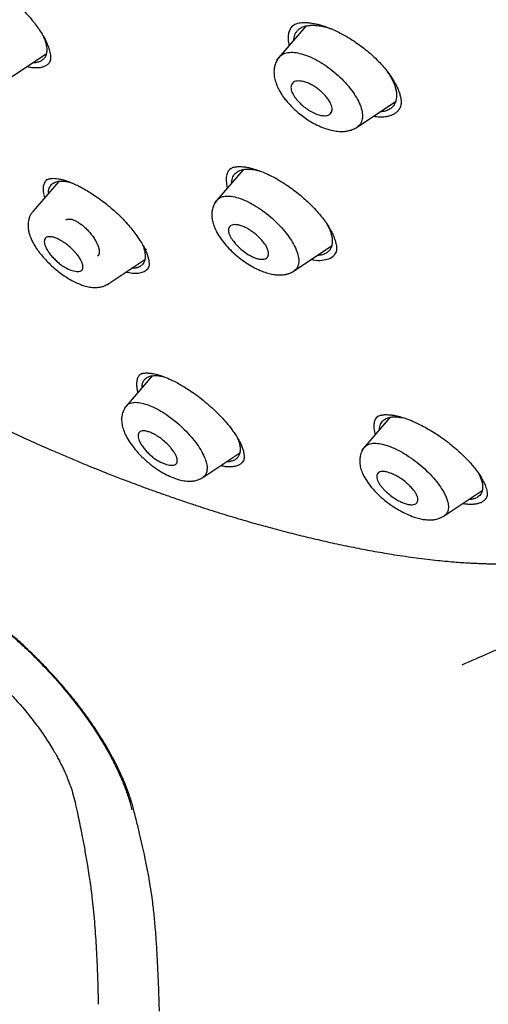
# Model space of a CAD drawing. Header units: millimetres. Extents: x 8 to 1937, y 12 to 2736.
# Tile 22 of 135: x 1455 to 1472, y 627 to 664. Entities that reach past the tile are written whole.
import ezdxf

# ---------------------------------------------------------------- set-up
doc = ezdxf.new("R2010")
doc.units = ezdxf.units.MM

msp = doc.modelspace()

# ---------------------------------------------------------------- linework, layer by layer
at = {"color": 7, "linetype": 'Continuous', "lineweight": 30}
for p, q in [((1465.466, 664.072), (1464.369, 662.799)), ((1455.66, 663.673), (1455.709, 663.555)), ((1454.407, 662.13), (1455.763, 663.04)), ((1467.383, 660.289), (1468.817, 661.252)), ((1463.115, 658.699), (1462.043, 657.456)), ((1462.654, 658.742), (1462.623, 658.714)), ((1456.228, 658.258), (1455.263, 657.139)), ((1455.769, 658.306), (1455.766, 658.303)), ((1455.665, 657.763), (1455.699, 657.645)), ((1465.023, 654.911), (1466.426, 655.854)), ((1458.064, 654.415), (1459.444, 655.342)), ((1459.723, 650.988), (1458.673, 649.769)), ((1468.617, 649.438), (1467.544, 648.193)), ((1468.116, 649.451), (1468.116, 649.45)), ((1462.894, 648.685), (1462.924, 648.618)), ((1461.615, 647.189), (1462.992, 648.114)), ((1471.902, 647.363), (1471.98, 647.207)), ((1470.631, 645.748), (1472.056, 646.706))]:
    msp.add_line(p, q, dxfattribs=at)
for points, knots in [([(1483.031, 647.847), (1483.135, 648.534), (1483.342, 649.9), (1483.351, 652.18), (1483.21, 654.554), (1482.931, 657.013), (1482.512, 659.791), (1481.927, 662.903), (1481.168, 666.348), (1480.226, 670.256), (1479.104, 674.621), (1477.883, 679.421), (1476.596, 684.273), (1475.157, 689.238), (1473.763, 693.496), (1472.484, 696.998), (1471.409, 699.695), (1470.184, 702.468), (1468.769, 705.326), (1467.214, 708.098), (1465.528, 710.75), (1463.747, 713.24), (1461.784, 715.663), (1459.709, 717.97), (1457.579, 720.154), (1455.066, 722.56), (1452.168, 725.139), (1448.896, 727.837), (1445.633, 730.361), (1442.387, 732.727), (1439.168, 734.925), (1435.986, 736.955), (1432.851, 738.834), (1429.753, 740.623), (1426.666, 742.4), (1423.588, 744.105), (1420.536, 745.681), (1417.534, 747.078), (1414.606, 748.276), (1411.764, 749.276), (1409.024, 750.044), (1406.71, 750.476), (1404.81, 750.619), (1403.288, 750.545), (1401.914, 750.227), (1400.752, 749.609), (1399.853, 748.665), (1399.171, 747.379), (1398.72, 745.821), (1398.605, 744.568), (1398.55, 743.972)], [0, 0, 0, 0, 0.019898, 0.0396, 0.059164, 0.078621, 0.098012, 0.12334, 0.14858, 0.173729, 0.207869, 0.241962, 0.27621, 0.310623, 0.345208, 0.362607, 0.380133, 0.397809, 0.41567, 0.433753, 0.448994, 0.464409, 0.479834, 0.495068, 0.510119, 0.525027, 0.547187, 0.569186, 0.591085, 0.612946, 0.634793, 0.656563, 0.678191, 0.699624, 0.721056, 0.742684, 0.764455, 0.786298, 0.808164, 0.830061, 0.852059, 0.874219, 0.889128, 0.904179, 0.91941, 0.93484, 0.950247, 0.965498, 0.983576, 1, 1, 1, 1]), ([(1480.822, 647.808), (1480.907, 648.357), (1481.077, 649.453), (1481.126, 651.26), (1481.064, 653.148), (1480.896, 655.111), (1480.646, 657.13), (1480.266, 659.588), (1479.714, 662.512), (1478.962, 665.914), (1478.085, 669.526), (1477.101, 673.335), (1476.067, 677.314), (1475.005, 681.314), (1473.864, 685.367), (1472.598, 689.496), (1471.401, 693.015), (1470.335, 695.886), (1469.465, 698.073), (1468.507, 700.298), (1467.445, 702.562), (1466.258, 704.864), (1465.038, 707.002), (1463.81, 708.955), (1462.612, 710.71), (1461.316, 712.444), (1459.78, 714.327), (1457.994, 716.325), (1455.974, 718.411), (1453.773, 720.537), (1451.4, 722.685), (1448.865, 724.841), (1446.321, 726.887), (1443.777, 728.832), (1441.028, 730.835), (1438.085, 732.855), (1434.96, 734.857), (1431.864, 736.72), (1428.791, 738.497), (1425.727, 740.258), (1422.685, 741.937), (1419.683, 743.478), (1416.935, 744.746), (1414.444, 745.769), (1412.2, 746.587), (1410.022, 747.266), (1407.922, 747.784), (1406.033, 748.098), (1404.365, 748.207), (1402.918, 748.122), (1401.732, 747.838), (1400.801, 747.381), (1400.097, 746.799), (1399.527, 746.066), (1399.035, 745.105), (1398.658, 743.89), (1398.421, 742.41), (1398.33, 740.811), (1398.357, 739.123), (1398.482, 737.367), (1398.749, 734.957), (1399.233, 731.849), (1399.997, 728.009), (1400.894, 724.098), (1401.874, 720.145), (1402.887, 716.178), (1403.865, 712.418), (1404.853, 708.832), (1405.865, 705.414), (1406.986, 701.937), (1408.083, 698.831), (1409.12, 696.12), (1410.057, 693.822), (1411.081, 691.487), (1412.194, 689.115), (1413.038, 687.502), (1413.46, 686.695)], [0, 0, 0, 0, 0.011709, 0.0234, 0.035079, 0.046745, 0.058401, 0.070053, 0.08835, 0.106637, 0.124908, 0.145647, 0.166375, 0.187119, 0.207887, 0.228673, 0.249479, 0.259892, 0.270315, 0.28075, 0.291198, 0.301658, 0.31213, 0.319994, 0.327864, 0.335737, 0.343609, 0.354092, 0.364563, 0.37502, 0.38755, 0.400066, 0.41258, 0.425091, 0.437599, 0.45323, 0.468841, 0.484431, 0.499999, 0.515569, 0.531166, 0.546782, 0.562408, 0.574915, 0.587424, 0.599934, 0.612454, 0.624987, 0.635443, 0.645912, 0.656393, 0.664263, 0.672136, 0.680006, 0.687871, 0.698343, 0.708803, 0.71925, 0.729685, 0.740108, 0.750521, 0.771326, 0.792113, 0.81288, 0.833624, 0.854353, 0.875091, 0.892532, 0.909986, 0.927451, 0.944927, 0.955919, 0.966921, 0.977933, 0.988958, 1, 1, 1, 1]), ([(1428.859, 737.939), (1429.027, 737.842), (1429.349, 737.657), (1429.812, 737.389), (1430.233, 737.145), (1430.614, 736.924), (1430.951, 736.727), (1431.245, 736.555), (1431.501, 736.405), (1431.733, 736.268), (1432.15, 736.023), (1432.77, 735.655), (1433.813, 735.029), (1435.086, 734.251), (1436.531, 733.339), (1437.927, 732.429), (1439.274, 731.525), (1440.626, 730.592), (1441.913, 729.677), (1443.134, 728.787), (1444.288, 727.926), (1445.443, 727.044), (1446.602, 726.139), (1447.779, 725.199), (1448.714, 724.433), (1449.392, 723.868), (1449.792, 723.531), (1450.18, 723.202), (1450.574, 722.865), (1450.987, 722.507), (1451.417, 722.131), (1451.987, 721.627), (1452.685, 721), (1453.497, 720.255), (1454.317, 719.483), (1455.15, 718.683), (1456, 717.843), (1456.841, 716.987), (1457.672, 716.115), (1458.49, 715.227), (1459.294, 714.322), (1460.075, 713.409), (1460.828, 712.487), (1461.551, 711.563), (1462.25, 710.629), (1462.802, 709.858), (1463.223, 709.25), (1463.526, 708.803), (1463.829, 708.345), (1464.101, 707.926), (1464.331, 707.565), (1464.512, 707.275), (1464.671, 707.018), (1464.825, 706.766), (1464.991, 706.491), (1465.18, 706.173), (1465.388, 705.82), (1465.603, 705.447), (1465.815, 705.073), (1466.017, 704.709), (1466.263, 704.261), (1466.548, 703.729), (1466.87, 703.112), (1467.262, 702.34), (1467.716, 701.412), (1468.22, 700.332), (1468.755, 699.139), (1469.309, 697.837), (1469.877, 696.429), (1470.411, 695.036), (1470.991, 693.447), (1471.609, 691.668), (1472.256, 689.704), (1472.864, 687.76), (1473.439, 685.835), (1473.985, 683.927), (1474.506, 682.032), (1474.996, 680.2), (1475.458, 678.429), (1475.9, 676.714), (1476.339, 675.003), (1476.779, 673.293), (1477.217, 671.581), (1477.651, 669.861), (1478.041, 668.27), (1478.419, 666.68), (1478.773, 665.132), (1479.124, 663.505), (1479.439, 661.934), (1479.724, 660.392), (1479.974, 658.872), (1480.157, 657.584), (1480.288, 656.517), (1480.38, 655.663), (1480.454, 654.822), (1480.51, 653.994), (1480.547, 653.176), (1480.56, 652.549), (1480.56, 652.101), (1480.558, 651.829), (1480.552, 651.556), (1480.543, 651.284), (1480.531, 651.012), (1480.515, 650.745), (1480.497, 650.492), (1480.479, 650.29), (1480.464, 650.138), (1480.453, 650.029), (1480.441, 649.92), (1480.426, 649.798), (1480.407, 649.65), (1480.383, 649.476), (1480.353, 649.278), (1480.316, 649.059), (1480.27, 648.816), (1480.214, 648.549), (1480.169, 648.367), (1480.146, 648.271)], [0, 0, 0, 0, 0.005154, 0.009884, 0.014188, 0.018068, 0.021524, 0.024504, 0.027077, 0.029334, 0.031588, 0.039811, 0.048252, 0.063358, 0.078464, 0.091951, 0.105439, 0.118927, 0.132415, 0.14386, 0.155305, 0.166749, 0.178191, 0.189738, 0.201737, 0.205994, 0.20995, 0.213671, 0.217566, 0.221703, 0.226037, 0.230466, 0.2388, 0.247039, 0.255014, 0.263756, 0.272498, 0.281237, 0.289975, 0.298713, 0.307464, 0.316237, 0.32481, 0.333365, 0.341914, 0.350496, 0.354416, 0.358464, 0.362644, 0.366854, 0.369823, 0.372441, 0.374709, 0.376792, 0.379291, 0.38217, 0.385428, 0.388911, 0.392313, 0.395628, 0.398857, 0.404568, 0.410206, 0.415845, 0.425918, 0.435995, 0.446078, 0.459579, 0.47308, 0.48658, 0.50007, 0.519674, 0.539285, 0.558898, 0.57851, 0.598123, 0.617736, 0.637348, 0.655326, 0.673305, 0.691284, 0.709263, 0.72724, 0.745383, 0.763841, 0.777968, 0.796396, 0.813876, 0.831037, 0.848197, 0.865355, 0.882512, 0.892578, 0.902642, 0.912706, 0.922768, 0.932828, 0.943038, 0.946501, 0.950013, 0.953564, 0.957143, 0.960751, 0.964386, 0.967903, 0.971034, 0.972689, 0.974209, 0.975607, 0.977268, 0.979374, 0.981924, 0.984738, 0.98795, 0.991563, 0.995578, 1, 1, 1, 1]), ([(1492.549, 656.659), (1492.569, 656.765), (1492.605, 656.961), (1492.649, 657.237), (1492.683, 657.47), (1492.708, 657.658), (1492.725, 657.801), (1492.737, 657.912), (1492.748, 658.009), (1492.758, 658.107), (1492.773, 658.259), (1492.792, 658.472), (1492.812, 658.745), (1492.829, 659.025), (1492.842, 659.3), (1492.852, 659.57), (1492.859, 659.843), (1492.863, 660.135), (1492.864, 660.443), (1492.861, 660.751), (1492.856, 661.043), (1492.849, 661.324), (1492.838, 661.615), (1492.824, 661.935), (1492.805, 662.28), (1492.783, 662.638), (1492.758, 662.981), (1492.732, 663.305), (1492.706, 663.604), (1492.68, 663.883), (1492.657, 664.116), (1492.637, 664.307), (1492.619, 664.477), (1492.599, 664.662), (1492.569, 664.923), (1492.53, 665.255), (1492.48, 665.649), (1492.427, 666.047), (1492.372, 666.443), (1492.315, 666.834), (1492.265, 667.17), (1492.222, 667.444), (1492.19, 667.65), (1492.161, 667.829), (1492.136, 667.981), (1492.115, 668.11), (1492.094, 668.233), (1492.071, 668.37), (1492.043, 668.536), (1492.009, 668.733), (1491.969, 668.962), (1491.923, 669.219), (1491.858, 669.576), (1491.777, 670.014), (1491.674, 670.548), (1491.568, 671.081), (1491.456, 671.631), (1491.36, 672.09), (1491.278, 672.474), (1491.211, 672.779), (1491.142, 673.095), (1491.069, 673.423), (1490.995, 673.753), (1490.928, 674.047), (1490.872, 674.291), (1490.828, 674.48), (1490.791, 674.639), (1490.761, 674.767), (1490.737, 674.868), (1490.712, 674.973), (1490.68, 675.109), (1490.636, 675.296), (1490.58, 675.528), (1490.513, 675.807), (1490.434, 676.131), (1490.344, 676.501), (1490.228, 676.969), (1490.091, 677.515), (1489.938, 678.115), (1489.789, 678.695), (1489.625, 679.329), (1489.446, 680.01), (1489.256, 680.729), (1489.076, 681.404), (1488.906, 682.035), (1488.735, 682.67), (1488.561, 683.312), (1488.382, 683.973), (1488.209, 684.61), (1488.04, 685.228), (1487.876, 685.826), (1487.717, 686.405), (1487.566, 686.956), (1487.416, 687.499), (1487.262, 688.054), (1487.096, 688.651), (1486.917, 689.289), (1486.725, 689.97), (1486.519, 690.693), (1486.305, 691.437), (1486.082, 692.199), (1485.855, 692.97), (1485.619, 693.756), (1485.38, 694.543), (1485.14, 695.32), (1484.837, 696.283), (1484.469, 697.426), (1484.03, 698.746), (1483.586, 700.035), (1483.138, 701.297), (1482.685, 702.528), (1482.282, 703.59), (1481.931, 704.488), (1481.635, 705.226), (1481.337, 705.954), (1481.037, 706.671), (1480.729, 707.388), (1480.412, 708.108), (1480.077, 708.85), (1479.721, 709.617), (1479.335, 710.424), (1478.917, 711.272), (1478.495, 712.099), (1478.073, 712.899), (1477.656, 713.667), (1477.21, 714.462), (1476.779, 715.205), (1476.379, 715.873), (1476.031, 716.441), (1475.706, 716.96), (1475.414, 717.417), (1475.156, 717.813), (1474.932, 718.15), (1474.735, 718.444), (1474.564, 718.696), (1474.441, 718.876), (1474.349, 719.008), (1474.271, 719.12), (1474.167, 719.269), (1474.035, 719.458), (1473.872, 719.687), (1473.664, 719.978), (1473.402, 720.337), (1473.082, 720.771), (1472.711, 721.261), (1472.289, 721.806), (1471.987, 722.186), (1471.828, 722.385)], [0, 0, 0, 0, 0.00597, 0.011084, 0.015343, 0.01875, 0.021307, 0.023078, 0.024782, 0.026553, 0.028392, 0.033033, 0.038035, 0.04307, 0.047964, 0.052641, 0.057331, 0.062414, 0.067954, 0.07343, 0.07844, 0.083025, 0.087929, 0.093421, 0.09947, 0.10559, 0.111605, 0.11681, 0.121931, 0.126648, 0.130759, 0.133564, 0.13618, 0.139244, 0.142813, 0.149143, 0.155752, 0.162297, 0.16878, 0.175199, 0.181464, 0.185232, 0.188564, 0.19146, 0.19392, 0.195945, 0.197705, 0.199895, 0.202582, 0.20577, 0.209458, 0.213647, 0.218142, 0.22665, 0.234701, 0.243688, 0.25209, 0.260855, 0.265496, 0.270309, 0.275295, 0.280453, 0.285782, 0.290851, 0.294289, 0.297249, 0.299731, 0.301734, 0.303259, 0.304472, 0.306685, 0.309607, 0.313238, 0.317577, 0.322624, 0.328378, 0.334838, 0.344416, 0.353722, 0.362702, 0.371356, 0.383157, 0.394295, 0.404774, 0.414595, 0.423761, 0.434549, 0.444862, 0.454859, 0.464539, 0.473897, 0.482928, 0.491638, 0.499653, 0.50827, 0.517524, 0.527417, 0.537948, 0.54912, 0.560932, 0.572324, 0.584256, 0.596413, 0.608388, 0.620181, 0.63179, 0.65206, 0.671739, 0.690827, 0.709326, 0.727269, 0.744695, 0.755512, 0.76613, 0.776551, 0.786765, 0.79678, 0.80707, 0.817268, 0.827946, 0.83911, 0.850767, 0.862926, 0.872965, 0.883336, 0.894028, 0.90499, 0.913192, 0.920765, 0.927677, 0.933902, 0.938955, 0.943435, 0.947345, 0.950688, 0.953462, 0.954502, 0.95596, 0.957945, 0.960461, 0.96351, 0.967098, 0.972117, 0.977919, 0.984514, 0.99188, 1, 1, 1, 1]), ([(1454.407, 665.121), (1454.497, 665.043), (1454.671, 664.893), (1454.904, 664.661), (1455.106, 664.442), (1455.276, 664.238), (1455.418, 664.051), (1455.55, 663.86), (1455.663, 663.675), (1455.752, 663.504), (1455.809, 663.375), (1455.847, 663.274), (1455.876, 663.183), (1455.9, 663.087), (1455.916, 662.988), (1455.922, 662.897), (1455.917, 662.816), (1455.9, 662.74), (1455.874, 662.702), (1455.859, 662.681)], [0, 0, 0, 0, 0.082306, 0.158854, 0.229752, 0.295013, 0.35464, 0.408646, 0.479177, 0.537307, 0.58314, 0.616795, 0.650063, 0.69181, 0.743831, 0.793028, 0.852198, 0.921173, 1, 1, 1, 1]), ([(1464.981, 664.086), (1464.966, 664.073), (1464.913, 664.028), (1464.853, 663.923), (1464.803, 663.772), (1464.793, 663.597), (1464.804, 663.453), (1464.831, 663.362), (1464.837, 663.342)], [0, 0, 0, 0, 0.078951, 0.294219, 0.507352, 0.721932, 0.936583, 1, 1, 1, 1]), ([(1464.963, 664.073), (1464.985, 664.09), (1465.024, 664.121), (1465.093, 664.153), (1465.168, 664.177), (1465.255, 664.193), (1465.353, 664.202), (1465.466, 664.202), (1465.602, 664.192), (1465.768, 664.167), (1465.958, 664.124), (1466.165, 664.062), (1466.405, 663.974), (1466.579, 663.892), (1466.671, 663.849)], [0, 0, 0, 0, 0.097551, 0.175606, 0.23384, 0.305794, 0.374745, 0.430327, 0.505082, 0.599292, 0.682871, 0.777555, 0.883293, 1, 1, 1, 1]), ([(1465.014, 663.547), (1465.013, 663.551), (1465.013, 663.598), (1465.03, 663.676), (1465.064, 663.779), (1465.119, 663.869), (1465.19, 663.946), (1465.289, 664.015), (1465.42, 664.068), (1465.59, 664.1), (1465.783, 664.104), (1465.994, 664.08), (1466.204, 664.037), (1466.346, 663.989), (1466.408, 663.968)], [0, 0, 0, 0, 0.008548, 0.086757, 0.164575, 0.242686, 0.321133, 0.398588, 0.502074, 0.606431, 0.710266, 0.815322, 0.91868, 1, 1, 1, 1]), ([(1455.709, 663.555), (1455.728, 663.493), (1455.767, 663.369), (1455.785, 663.203), (1455.774, 663.056), (1455.733, 662.93), (1455.662, 662.83), (1455.563, 662.755), (1455.434, 662.711), (1455.329, 662.693), (1455.262, 662.698), (1455.254, 662.699)], [0, 0, 0, 0, 0.1227355, 0.245131, 0.369375, 0.4930705, 0.6150712, 0.7375159, 0.8595469, 0.9826785, 1, 1, 1, 1]), ([(1466.671, 663.849), (1466.771, 663.796), (1466.966, 663.695), (1467.247, 663.518), (1467.504, 663.338), (1467.757, 663.141), (1467.997, 662.93), (1468.217, 662.712), (1468.402, 662.504), (1468.551, 662.314), (1468.666, 662.148), (1468.746, 662.021), (1468.801, 661.922), (1468.857, 661.816), (1468.917, 661.686), (1468.973, 661.532), (1469.002, 661.416), (1469.015, 661.34), (1469.019, 661.299), (1469.022, 661.256), (1469.023, 661.198), (1469.017, 661.122), (1468.994, 661.029), (1468.959, 660.973), (1468.939, 660.942)], [0, 0, 0, 0, 0.068919, 0.133768, 0.19449, 0.25103, 0.319863, 0.381303, 0.435495, 0.49109, 0.536395, 0.571392, 0.596315, 0.619423, 0.663076, 0.713035, 0.764774, 0.782117, 0.79827, 0.814504, 0.837211, 0.878779, 0.933071, 1, 1, 1, 1]), ([(1464.478, 662.92), (1464.437, 662.866), (1464.364, 662.768), (1464.304, 662.608), (1464.276, 662.47), (1464.267, 662.315), (1464.286, 662.134), (1464.339, 661.949), (1464.401, 661.797), (1464.464, 661.669), (1464.539, 661.54), (1464.631, 661.404), (1464.739, 661.264), (1464.873, 661.113), (1465.042, 660.945), (1465.236, 660.777), (1465.44, 660.625), (1465.654, 660.486), (1465.891, 660.358), (1466.156, 660.246), (1466.41, 660.17), (1466.613, 660.135), (1466.788, 660.124), (1466.936, 660.13), (1467.09, 660.159), (1467.241, 660.208), (1467.333, 660.262), (1467.382, 660.291)], [0, 0, 0, 0, 0.046243, 0.084767, 0.115158, 0.139756, 0.189714, 0.237787, 0.266811, 0.295025, 0.329353, 0.359635, 0.393745, 0.431824, 0.473078, 0.524449, 0.570265, 0.610624, 0.664121, 0.719884, 0.777111, 0.8268, 0.853204, 0.890568, 0.921833, 0.958296, 1, 1, 1, 1]), ([(1464.483, 662.913), (1464.498, 662.933), (1464.546, 663.001), (1464.687, 663.064), (1464.898, 663.1), (1465.157, 663.072), (1465.444, 662.992), (1465.75, 662.863), (1466.063, 662.689), (1466.373, 662.474), (1466.668, 662.228), (1466.939, 661.959), (1467.174, 661.678), (1467.361, 661.394), (1467.496, 661.119), (1467.573, 660.863), (1467.589, 660.636), (1467.536, 660.455), (1467.463, 660.34), (1467.392, 660.304), (1467.378, 660.297)], [0, 0, 0, 0, 0.0252103, 0.0856568, 0.1456696, 0.2056328, 0.2658666, 0.3259734, 0.3855372, 0.4449917, 0.5048382, 0.5647842, 0.6246414, 0.6845614, 0.7446197, 0.8046457, 0.864526, 0.9243776, 0.9842903, 1, 1, 1, 1]), ([(1455.05, 662.561), (1455.067, 662.557), (1455.144, 662.536), (1455.268, 662.519), (1455.419, 662.511), (1455.555, 662.523), (1455.675, 662.553), (1455.776, 662.605), (1455.838, 662.651), (1455.861, 662.684), (1455.863, 662.688)], [0, 0, 0, 0, 0.046766, 0.202397, 0.358151, 0.513969, 0.669837, 0.82584, 0.982207, 1, 1, 1, 1]), ([(1468.505, 662.368), (1468.54, 662.316), (1468.623, 662.194), (1468.722, 662.004), (1468.771, 661.871), (1468.795, 661.806)], [0, 0, 0, 0, 0.265987, 0.63479, 1, 1, 1, 1]), ([(1466.419, 661.096), (1466.427, 661.064), (1466.445, 660.998), (1466.441, 660.909), (1466.415, 660.83), (1466.36, 660.766), (1466.276, 660.725), (1466.163, 660.711), (1466.023, 660.726), (1465.883, 660.766), (1465.759, 660.818), (1465.628, 660.885), (1465.475, 660.985), (1465.314, 661.116), (1465.183, 661.245), (1465.083, 661.366), (1464.991, 661.498), (1464.934, 661.614), (1464.91, 661.713), (1464.905, 661.778), (1464.912, 661.849), (1464.94, 661.918), (1464.999, 661.976), (1465.087, 662.011), (1465.199, 662.02), (1465.333, 662.004), (1465.481, 661.963), (1465.635, 661.897), (1465.784, 661.811), (1465.928, 661.708), (1466.067, 661.591), (1466.192, 661.464), (1466.297, 661.333), (1466.375, 661.209), (1466.405, 661.133), (1466.419, 661.096)], [0, 0, 0, 0, 0.026534, 0.054373, 0.083469, 0.113995, 0.145955, 0.179294, 0.214235, 0.250562, 0.272487, 0.293514, 0.333165, 0.369515, 0.402349, 0.432063, 0.458343, 0.500906, 0.520418, 0.540132, 0.560001, 0.590406, 0.621241, 0.652749, 0.684906, 0.717652, 0.751153, 0.782294, 0.813451, 0.844553, 0.875611, 0.909113, 0.940917, 0.971261, 1, 1, 1, 1]), ([(1468.795, 661.806), (1468.809, 661.757), (1468.836, 661.661), (1468.854, 661.527), (1468.853, 661.4), (1468.832, 661.272), (1468.782, 661.146), (1468.696, 661.034), (1468.581, 660.946), (1468.434, 660.888), (1468.316, 660.86), (1468.241, 660.858), (1468.231, 660.858)], [0, 0, 0, 0, 0.091903, 0.183356, 0.275336, 0.368797, 0.49207, 0.613798, 0.736169, 0.857885, 0.980786, 1, 1, 1, 1]), ([(1467.99, 660.696), (1468.067, 660.686), (1468.225, 660.667), (1468.42, 660.676), (1468.581, 660.707), (1468.709, 660.754), (1468.818, 660.819), (1468.895, 660.883), (1468.928, 660.93), (1468.938, 660.945)], [0, 0, 0, 0, 0.180661, 0.370103, 0.51218, 0.654033, 0.795809, 0.937551, 1, 1, 1, 1]), ([(1462.624, 658.717), (1462.645, 658.733), (1462.683, 658.761), (1462.75, 658.786), (1462.807, 658.8), (1462.857, 658.808), (1462.905, 658.814), (1462.96, 658.817), (1463.026, 658.817), (1463.117, 658.811), (1463.245, 658.795), (1463.427, 658.756), (1463.637, 658.693), (1463.868, 658.605), (1464.112, 658.495), (1464.387, 658.351), (1464.581, 658.23), (1464.682, 658.167)], [0, 0, 0, 0, 0.086775, 0.155676, 0.2065, 0.239507, 0.269463, 0.302874, 0.339782, 0.380233, 0.444265, 0.523579, 0.618431, 0.700012, 0.790701, 0.890639, 1, 1, 1, 1]), ([(1462.641, 658.73), (1462.632, 658.724), (1462.564, 658.676), (1462.508, 658.525), (1462.466, 658.299), (1462.509, 658.11), (1462.529, 658.019)], [0, 0, 0, 0, 0.0484, 0.372724, 0.699653, 1, 1, 1, 1]), ([(1462.698, 658.216), (1462.7, 658.255), (1462.704, 658.332), (1462.736, 658.43), (1462.784, 658.515), (1462.849, 658.587), (1462.94, 658.65), (1463.064, 658.696), (1463.225, 658.72), (1463.41, 658.716), (1463.588, 658.692), (1463.709, 658.658), (1463.756, 658.645)], [0, 0, 0, 0, 0.091767, 0.180737, 0.270028, 0.359728, 0.448243, 0.566561, 0.685829, 0.804538, 0.924678, 1, 1, 1, 1]), ([(1455.788, 658.331), (1455.788, 658.331), (1455.75, 658.306), (1455.703, 658.232), (1455.651, 658.108), (1455.636, 657.956), (1455.653, 657.838), (1455.662, 657.778)], [0, 0, 0, 0, 0.000882, 0.254232, 0.502262, 0.749389, 1, 1, 1, 1]), ([(1455.767, 658.304), (1455.781, 658.314), (1455.805, 658.333), (1455.848, 658.35), (1455.884, 658.36), (1455.918, 658.367), (1455.955, 658.372), (1456.009, 658.376), (1456.091, 658.375), (1456.2, 658.362), (1456.317, 658.338), (1456.43, 658.308), (1456.534, 658.274), (1456.647, 658.233), (1456.787, 658.175), (1456.949, 658.099), (1457.126, 658.007), (1457.308, 657.903), (1457.515, 657.774), (1457.745, 657.616), (1457.996, 657.427), (1458.165, 657.283), (1458.252, 657.208)], [0, 0, 0, 0, 0.065001, 0.114785, 0.149117, 0.171002, 0.194811, 0.222312, 0.270584, 0.325369, 0.37573, 0.419908, 0.457908, 0.491921, 0.537919, 0.599165, 0.648554, 0.704837, 0.768053, 0.838249, 0.915501, 1, 1, 1, 1]), ([(1455.85, 657.821), (1455.849, 657.839), (1455.841, 657.927), (1455.883, 658.047), (1455.975, 658.175), (1456.123, 658.252), (1456.317, 658.279), (1456.506, 658.267), (1456.637, 658.23), (1456.678, 658.218)], [0, 0, 0, 0, 0.045989, 0.222019, 0.396635, 0.571198, 0.744656, 0.920438, 1, 1, 1, 1]), ([(1464.682, 658.167), (1464.766, 658.11), (1464.931, 657.999), (1465.163, 657.82), (1465.375, 657.642), (1465.585, 657.45), (1465.785, 657.248), (1465.97, 657.04), (1466.122, 656.851), (1466.242, 656.681), (1466.336, 656.533), (1466.416, 656.39), (1466.478, 656.26), (1466.53, 656.133), (1466.569, 656.016), (1466.596, 655.899), (1466.607, 655.811), (1466.609, 655.751), (1466.608, 655.714), (1466.604, 655.677), (1466.597, 655.634), (1466.58, 655.582), (1466.559, 655.55), (1466.547, 655.533)], [0, 0, 0, 0, 0.065913, 0.128378, 0.187462, 0.243193, 0.312304, 0.375555, 0.433037, 0.484824, 0.530857, 0.571173, 0.620996, 0.658248, 0.703188, 0.751026, 0.801216, 0.824066, 0.844202, 0.865453, 0.898319, 0.943266, 1, 1, 1, 1]), ([(1462.147, 657.557), (1462.16, 657.576), (1462.206, 657.64), (1462.341, 657.697), (1462.546, 657.724), (1462.798, 657.687), (1463.079, 657.599), (1463.379, 657.462), (1463.688, 657.28), (1463.994, 657.059), (1464.285, 656.808), (1464.553, 656.537), (1464.787, 656.256), (1464.973, 655.974), (1465.108, 655.704), (1465.188, 655.454), (1465.208, 655.234), (1465.159, 655.061), (1465.093, 654.955), (1465.029, 654.924), (1465.018, 654.919)], [0, 0, 0, 0, 0.025413, 0.085989, 0.146148, 0.206382, 0.266902, 0.327266, 0.387056, 0.446793, 0.506856, 0.566991, 0.627061, 0.687173, 0.747342, 0.807451, 0.867458, 0.927505, 0.987632, 1, 1, 1, 1]), ([(1462.141, 657.564), (1462.1, 657.508), (1462.025, 657.407), (1461.968, 657.241), (1461.946, 657.102), (1461.944, 656.969), (1461.96, 656.826), (1462.003, 656.659), (1462.083, 656.456), (1462.207, 656.227), (1462.381, 655.983), (1462.583, 655.752), (1462.807, 655.539), (1463.042, 655.346), (1463.289, 655.173), (1463.553, 655.019), (1463.806, 654.904), (1464.042, 654.824), (1464.237, 654.78), (1464.397, 654.761), (1464.534, 654.76), (1464.654, 654.771), (1464.776, 654.798), (1464.901, 654.842), (1464.979, 654.889), (1465.021, 654.914)], [0, 0, 0, 0, 0.048952, 0.088865, 0.11932, 0.143271, 0.179275, 0.220718, 0.263044, 0.324257, 0.383259, 0.440708, 0.496885, 0.551813, 0.605507, 0.660798, 0.722571, 0.767791, 0.814564, 0.854084, 0.878336, 0.907738, 0.933464, 0.964208, 1, 1, 1, 1]), ([(1455.261, 657.135), (1455.235, 657.102), (1455.187, 657.04), (1455.13, 656.924), (1455.094, 656.802), (1455.079, 656.685), (1455.078, 656.596), (1455.084, 656.499), (1455.103, 656.383), (1455.139, 656.256), (1455.183, 656.137), (1455.244, 656.005), (1455.324, 655.859), (1455.425, 655.705), (1455.544, 655.546), (1455.69, 655.374), (1455.862, 655.195), (1456.05, 655.021), (1456.242, 654.864), (1456.426, 654.731), (1456.619, 654.609), (1456.813, 654.503), (1457.004, 654.417), (1457.195, 654.349), (1457.383, 654.304), (1457.542, 654.289), (1457.668, 654.293), (1457.786, 654.307), (1457.935, 654.346), (1458.031, 654.402), (1458.085, 654.433)], [0, 0, 0, 0, 0.030133, 0.057035, 0.091033, 0.117302, 0.135913, 0.149868, 0.184314, 0.215876, 0.242179, 0.275485, 0.315759, 0.350548, 0.38916, 0.431581, 0.477777, 0.525418, 0.570076, 0.611866, 0.651034, 0.699136, 0.742478, 0.781015, 0.830629, 0.873908, 0.893587, 0.919207, 0.954632, 1, 1, 1, 1]), ([(1458.252, 657.208), (1458.313, 657.153), (1458.443, 657.036), (1458.639, 656.839), (1458.827, 656.633), (1459, 656.423), (1459.155, 656.216), (1459.298, 656.003), (1459.376, 655.863), (1459.415, 655.795)], [0, 0, 0, 0, 0.120331, 0.259722, 0.418148, 0.549931, 0.693476, 0.849653, 1, 1, 1, 1]), ([(1456.488, 656.809), (1456.497, 656.817), (1456.523, 656.842), (1456.588, 656.857), (1456.682, 656.853), (1456.793, 656.818), (1456.916, 656.755), (1457.044, 656.672), (1457.174, 656.569), (1457.299, 656.448), (1457.417, 656.313), (1457.523, 656.173), (1457.612, 656.032), (1457.678, 655.896), (1457.721, 655.768), (1457.743, 655.652), (1457.738, 655.558), (1457.715, 655.495), (1457.686, 655.473), (1457.675, 655.466)], [0, 0, 0, 0, 0.030402, 0.094302, 0.155601, 0.216832, 0.280537, 0.344423, 0.405709, 0.466942, 0.530678, 0.594662, 0.655986, 0.717197, 0.780854, 0.844814, 0.906148, 0.967389, 1, 1, 1, 1]), ([(1464.043, 655.706), (1464.053, 655.673), (1464.073, 655.604), (1464.071, 655.516), (1464.045, 655.441), (1463.992, 655.384), (1463.91, 655.352), (1463.802, 655.345), (1463.672, 655.366), (1463.547, 655.407), (1463.442, 655.454), (1463.363, 655.496), (1463.242, 655.568), (1463.086, 655.681), (1462.919, 655.833), (1462.795, 655.971), (1462.708, 656.086), (1462.652, 656.175), (1462.617, 656.24), (1462.595, 656.294), (1462.58, 656.345), (1462.571, 656.396), (1462.569, 656.444), (1462.576, 656.502), (1462.601, 656.563), (1462.659, 656.616), (1462.744, 656.642), (1462.851, 656.645), (1462.976, 656.623), (1463.116, 656.578), (1463.263, 656.509), (1463.409, 656.42), (1463.551, 656.315), (1463.69, 656.194), (1463.816, 656.065), (1463.921, 655.934), (1463.999, 655.813), (1464.029, 655.741), (1464.043, 655.706)], [0, 0, 0, 0, 0.028498, 0.057718, 0.087698, 0.118451, 0.150171, 0.182649, 0.216181, 0.250551, 0.268145, 0.285032, 0.301398, 0.346566, 0.386212, 0.420343, 0.4488, 0.471848, 0.489175, 0.50092, 0.5164, 0.531945, 0.547386, 0.562865, 0.593968, 0.625088, 0.656318, 0.687793, 0.719343, 0.751179, 0.782259, 0.813388, 0.844514, 0.875622, 0.910187, 0.942358, 0.972336, 1, 1, 1, 1]), ([(1466.236, 656.687), (1466.257, 656.649), (1466.318, 656.544), (1466.355, 656.445), (1466.38, 656.381)], [0, 0, 0, 0, 0.3537128, 1, 1, 1, 1]), ([(1457.098, 655.22), (1457.103, 655.205), (1457.113, 655.176), (1457.123, 655.136), (1457.133, 655.075), (1457.128, 655.002), (1457.092, 654.935), (1457.028, 654.897), (1456.943, 654.885), (1456.814, 654.899), (1456.653, 654.948), (1456.474, 655.035), (1456.33, 655.127), (1456.19, 655.236), (1456.06, 655.357), (1455.943, 655.485), (1455.844, 655.616), (1455.766, 655.743), (1455.711, 655.862), (1455.684, 655.967), (1455.684, 656.056), (1455.711, 656.126), (1455.765, 656.174), (1455.844, 656.196), (1455.944, 656.192), (1456.062, 656.164), (1456.17, 656.121), (1456.262, 656.075), (1456.338, 656.032), (1456.444, 655.964), (1456.584, 655.859), (1456.716, 655.741), (1456.815, 655.638), (1456.9, 655.542), (1456.984, 655.432), (1457.057, 655.316), (1457.085, 655.25), (1457.098, 655.22)], [0, 0, 0, 0, 0.012378, 0.024547, 0.036587, 0.071411, 0.104889, 0.136763, 0.16735, 0.196525, 0.250578, 0.28192, 0.313361, 0.344629, 0.376022, 0.407234, 0.438548, 0.469863, 0.50099, 0.532294, 0.563426, 0.594691, 0.625887, 0.657083, 0.688416, 0.719695, 0.751132, 0.76539, 0.782319, 0.801858, 0.835759, 0.875585, 0.894837, 0.913094, 0.946259, 0.975231, 1, 1, 1, 1]), ([(1466.38, 656.381), (1466.395, 656.334), (1466.425, 656.241), (1466.447, 656.11), (1466.452, 655.989), (1466.437, 655.866), (1466.395, 655.747), (1466.317, 655.641), (1466.211, 655.561), (1466.073, 655.511), (1465.962, 655.488), (1465.892, 655.489), (1465.884, 655.489)], [0, 0, 0, 0, 0.092354, 0.184154, 0.27636, 0.36991, 0.493799, 0.615914, 0.738422, 0.860521, 0.983814, 1, 1, 1, 1]), ([(1459.361, 655.887), (1459.375, 655.852), (1459.41, 655.765), (1459.442, 655.636), (1459.46, 655.5), (1459.456, 655.378), (1459.432, 655.271), (1459.386, 655.182), (1459.319, 655.11), (1459.232, 655.056), (1459.126, 655.022), (1459.031, 655.007), (1458.967, 655.01), (1458.95, 655.01)], [0, 0, 0, 0, 0.066403, 0.165982, 0.267219, 0.369249, 0.468954, 0.567501, 0.666068, 0.765679, 0.864578, 0.963941, 1, 1, 1, 1]), ([(1459.41, 655.801), (1459.431, 655.759), (1459.479, 655.665), (1459.529, 655.537), (1459.571, 655.407), (1459.594, 655.298), (1459.602, 655.22), (1459.603, 655.174), (1459.602, 655.143), (1459.6, 655.11), (1459.593, 655.071), (1459.58, 655.031), (1459.563, 655.008), (1459.554, 654.995)], [0, 0, 0, 0, 0.099378, 0.222676, 0.329154, 0.458328, 0.551804, 0.59459, 0.637429, 0.699675, 0.781315, 0.881717, 1, 1, 1, 1]), ([(1459.412, 655.802), (1459.419, 655.789), (1459.441, 655.752), (1459.483, 655.728), (1459.51, 655.712)], [0, 0, 0, 0, 0.345685, 1, 1, 1, 1]), ([(1465.667, 655.344), (1465.691, 655.337), (1465.84, 655.3), (1466.071, 655.303), (1466.335, 655.359), (1466.516, 655.469), (1466.571, 655.583), (1466.593, 655.629)], [0, 0, 0, 0, 0.0507, 0.309999, 0.568591, 0.826934, 1, 1, 1, 1]), ([(1458.749, 654.876), (1458.762, 654.872), (1458.867, 654.841), (1459.039, 654.824), (1459.256, 654.829), (1459.427, 654.887), (1459.539, 654.96), (1459.574, 655.03), (1459.585, 655.05)], [0, 0, 0, 0, 0.029052, 0.249561, 0.469683, 0.688144, 0.906503, 1, 1, 1, 1]), ([(1458.044, 654.412), (1458.041, 654.409), (1458.036, 654.404), (1458.027, 654.402), (1458.024, 654.402)], [0, 0, 0, 0, 0.590425, 1, 1, 1, 1]), ([(1447.534, 652.519), (1447.743, 652.399), (1448.147, 652.167), (1448.736, 651.834), (1449.286, 651.528), (1449.796, 651.249), (1450.262, 650.996), (1450.686, 650.77), (1451.067, 650.569), (1451.408, 650.391), (1451.956, 650.108), (1452.736, 649.713), (1453.655, 649.264), (1454.486, 648.872), (1455.229, 648.531), (1455.891, 648.238), (1456.463, 647.991), (1456.922, 647.797), (1457.354, 647.619), (1457.726, 647.469), (1458.04, 647.344), (1458.308, 647.239), (1458.572, 647.137), (1458.856, 647.029), (1459.172, 646.91), (1459.546, 646.772), (1459.973, 646.618), (1460.439, 646.454), (1460.907, 646.294), (1461.478, 646.103), (1462.145, 645.889), (1462.909, 645.656), (1463.659, 645.44), (1464.395, 645.239), (1465.119, 645.052), (1465.83, 644.881), (1466.537, 644.721), (1467.243, 644.574), (1467.958, 644.437), (1468.57, 644.332), (1469.081, 644.253), (1469.486, 644.196), (1469.893, 644.143), (1470.288, 644.098), (1470.656, 644.061), (1470.991, 644.031), (1471.293, 644.009), (1471.559, 643.992), (1471.764, 643.981), (1471.92, 643.974), (1472.051, 643.969), (1472.202, 643.964), (1472.382, 643.959), (1472.588, 643.956), (1472.819, 643.955), (1473.063, 643.958), (1473.305, 643.964), (1473.546, 643.973), (1473.782, 643.986), (1474.01, 644.003), (1474.217, 644.021), (1474.402, 644.04), (1474.575, 644.061), (1474.748, 644.084), (1474.935, 644.112), (1475.143, 644.148), (1475.371, 644.192), (1475.598, 644.243), (1475.817, 644.298), (1476.011, 644.353), (1476.185, 644.408), (1476.323, 644.455), (1476.43, 644.494), (1476.511, 644.525), (1476.585, 644.554), (1476.667, 644.588), (1476.77, 644.632), (1476.896, 644.689), (1477.046, 644.762), (1477.216, 644.851), (1477.404, 644.96), (1477.608, 645.09), (1477.789, 645.218), (1477.897, 645.307), (1477.937, 645.341)], [0, 0, 0, 0, 0.0196206, 0.0379446, 0.0549714, 0.0707003, 0.0851311, 0.0980403, 0.1096968, 0.1201006, 0.1292518, 0.1597734, 0.1911181, 0.2125516, 0.2348188, 0.2579718, 0.2720303, 0.2861624, 0.299107, 0.3106812, 0.3194255, 0.3271801, 0.3346512, 0.3430869, 0.3525112, 0.3629241, 0.3764656, 0.3906996, 0.4046355, 0.4182636, 0.4418315, 0.4644797, 0.4869303, 0.5093776, 0.5310166, 0.5526481, 0.5742705, 0.5958859, 0.6177904, 0.6407673, 0.653353, 0.6662552, 0.6794771, 0.6925249, 0.7046369, 0.7156131, 0.7256768, 0.7347844, 0.7424299, 0.7465225, 0.7506728, 0.7558466, 0.7620487, 0.7692796, 0.7773826, 0.7863703, 0.7951479, 0.8034274, 0.8126338, 0.8211334, 0.8289266, 0.8360139, 0.8423961, 0.8489592, 0.8562517, 0.8645468, 0.873843, 0.8841504, 0.8929791, 0.9018298, 0.9096447, 0.9163997, 0.9208082, 0.9246038, 0.9277939, 0.9314768, 0.9364193, 0.9426228, 0.950088, 0.9588143, 0.9687993, 0.9800374, 0.9925195, 1, 1, 1, 1]), ([(1459.266, 651.04), (1459.238, 651.009), (1459.182, 650.944), (1459.14, 650.81), (1459.129, 650.664), (1459.147, 650.513), (1459.166, 650.417), (1459.185, 650.364), (1459.185, 650.364)], [0, 0, 0, 0, 0.211372, 0.434447, 0.65948, 0.830328, 0.998573, 1, 1, 1, 1]), ([(1459.264, 651.039), (1459.276, 651.047), (1459.299, 651.064), (1459.346, 651.079), (1459.398, 651.089), (1459.449, 651.095), (1459.501, 651.096), (1459.547, 651.096), (1459.592, 651.093), (1459.64, 651.089), (1459.692, 651.082), (1459.762, 651.07), (1459.863, 651.049), (1460.007, 651.009), (1460.197, 650.943), (1460.404, 650.854), (1460.617, 650.748), (1460.826, 650.632), (1461.056, 650.49), (1461.306, 650.32), (1461.573, 650.121), (1461.75, 649.972), (1461.841, 649.894)], [0, 0, 0, 0, 0.050401, 0.103346, 0.147038, 0.189318, 0.216297, 0.239032, 0.261498, 0.283687, 0.305595, 0.330429, 0.370604, 0.423096, 0.488024, 0.56519, 0.623418, 0.687186, 0.756616, 0.831822, 0.912908, 1, 1, 1, 1]), ([(1459.341, 650.544), (1459.341, 650.58), (1459.342, 650.665), (1459.379, 650.774), (1459.446, 650.872), (1459.543, 650.944), (1459.669, 650.988), (1459.822, 651.003), (1459.981, 650.994), (1460.097, 650.969), (1460.148, 650.958)], [0, 0, 0, 0, 0.097802, 0.230848, 0.365078, 0.497788, 0.630579, 0.764462, 0.897709, 1, 1, 1, 1]), ([(1458.768, 649.861), (1458.781, 649.879), (1458.822, 649.939), (1458.951, 649.99), (1459.148, 650.008), (1459.392, 649.963), (1459.666, 649.866), (1459.961, 649.721), (1460.265, 649.532), (1460.566, 649.305), (1460.855, 649.051), (1461.121, 648.777), (1461.353, 648.496), (1461.539, 648.216), (1461.676, 647.95), (1461.759, 647.706), (1461.783, 647.493), (1461.739, 647.327), (1461.679, 647.227), (1461.619, 647.2), (1461.611, 647.196)], [0, 0, 0, 0, 0.024651, 0.085316, 0.145613, 0.206101, 0.266899, 0.327525, 0.387574, 0.447598, 0.507898, 0.568252, 0.628563, 0.688862, 0.749136, 0.809322, 0.869438, 0.929628, 0.989904, 1, 1, 1, 1]), ([(1458.762, 649.868), (1458.739, 649.838), (1458.694, 649.782), (1458.632, 649.664), (1458.589, 649.528), (1458.574, 649.385), (1458.578, 649.236), (1458.61, 649.064), (1458.685, 648.851), (1458.805, 648.615), (1458.974, 648.362), (1459.191, 648.102), (1459.442, 647.855), (1459.707, 647.633), (1459.981, 647.44), (1460.255, 647.283), (1460.527, 647.163), (1460.782, 647.083), (1460.979, 647.051), (1461.134, 647.046), (1461.251, 647.055), (1461.372, 647.08), (1461.495, 647.121), (1461.572, 647.167), (1461.613, 647.191)], [0, 0, 0, 0, 0.027357, 0.052254, 0.094136, 0.125328, 0.148618, 0.196357, 0.248183, 0.305593, 0.368666, 0.434177, 0.498181, 0.560696, 0.621701, 0.681663, 0.741424, 0.801324, 0.85561, 0.879041, 0.908411, 0.934001, 0.964525, 1, 1, 1, 1]), ([(1461.841, 649.894), (1461.918, 649.825), (1462.067, 649.691), (1462.267, 649.49), (1462.466, 649.272), (1462.651, 649.046), (1462.812, 648.821), (1462.93, 648.632), (1463.012, 648.478), (1463.065, 648.358), (1463.102, 648.261), (1463.127, 648.177), (1463.145, 648.1), (1463.155, 648.028), (1463.159, 647.963), (1463.156, 647.898), (1463.144, 647.833), (1463.121, 647.798), (1463.109, 647.778)], [0, 0, 0, 0, 0.079142, 0.153357, 0.222655, 0.317257, 0.400611, 0.472724, 0.533722, 0.583844, 0.623243, 0.663702, 0.704312, 0.746918, 0.790153, 0.846958, 0.916988, 1, 1, 1, 1]), ([(1468.155, 649.482), (1468.132, 649.46), (1468.076, 649.407), (1468.024, 649.296), (1467.996, 649.152), (1468.008, 648.986), (1468.029, 648.864), (1468.057, 648.794), (1468.059, 648.79)], [0, 0, 0, 0, 0.145423, 0.357905, 0.567253, 0.777205, 0.988263, 1, 1, 1, 1]), ([(1468.116, 649.45), (1468.132, 649.463), (1468.162, 649.485), (1468.218, 649.506), (1468.269, 649.519), (1468.318, 649.528), (1468.365, 649.534), (1468.414, 649.538), (1468.472, 649.539), (1468.548, 649.537), (1468.654, 649.528), (1468.796, 649.507), (1468.979, 649.464), (1469.208, 649.393), (1469.485, 649.284), (1469.767, 649.15), (1470.043, 648.998), (1470.302, 648.842), (1470.477, 648.721), (1470.568, 648.658)], [0, 0, 0, 0, 0.068299, 0.123969, 0.1668, 0.197649, 0.225739, 0.253137, 0.280009, 0.314034, 0.359353, 0.416059, 0.484232, 0.563675, 0.654588, 0.75738, 0.832726, 0.913582, 1, 1, 1, 1]), ([(1468.216, 648.973), (1468.216, 648.973), (1468.212, 649.014), (1468.223, 649.083), (1468.247, 649.179), (1468.293, 649.261), (1468.355, 649.33), (1468.444, 649.391), (1468.565, 649.436), (1468.726, 649.458), (1468.909, 649.454), (1469.047, 649.431), (1469.115, 649.419)], [0, 0, 0, 0, 0.002038, 0.100864, 0.197296, 0.294291, 0.391452, 0.487534, 0.615346, 0.743365, 0.874024, 1, 1, 1, 1]), ([(1460.623, 647.974), (1460.628, 647.96), (1460.638, 647.932), (1460.648, 647.893), (1460.658, 647.833), (1460.655, 647.761), (1460.62, 647.693), (1460.557, 647.653), (1460.471, 647.638), (1460.369, 647.646), (1460.256, 647.672), (1460.128, 647.716), (1459.988, 647.781), (1459.842, 647.871), (1459.7, 647.977), (1459.568, 648.097), (1459.45, 648.224), (1459.35, 648.354), (1459.271, 648.48), (1459.215, 648.598), (1459.188, 648.702), (1459.188, 648.791), (1459.215, 648.862), (1459.269, 648.91), (1459.349, 648.933), (1459.451, 648.93), (1459.571, 648.903), (1459.68, 648.862), (1459.772, 648.818), (1459.848, 648.776), (1459.956, 648.71), (1460.099, 648.606), (1460.233, 648.489), (1460.335, 648.388), (1460.421, 648.294), (1460.506, 648.185), (1460.58, 648.07), (1460.609, 648.005), (1460.623, 647.974)], [0, 0, 0, 0, 0.012081, 0.023978, 0.035767, 0.070007, 0.103118, 0.134838, 0.165534, 0.195033, 0.22341, 0.25074, 0.282119, 0.313585, 0.344864, 0.376254, 0.407453, 0.438743, 0.470026, 0.501112, 0.532202, 0.563172, 0.594333, 0.625478, 0.656691, 0.688101, 0.719529, 0.751183, 0.765071, 0.781771, 0.801237, 0.835294, 0.875607, 0.894745, 0.912917, 0.94601, 0.975043, 1, 1, 1, 1]), ([(1462.924, 648.618), (1462.946, 648.557), (1462.988, 648.436), (1463.011, 648.275), (1463.004, 648.131), (1462.965, 648.007), (1462.895, 647.908), (1462.795, 647.834), (1462.666, 647.789), (1462.56, 647.769), (1462.493, 647.773), (1462.485, 647.773)], [0, 0, 0, 0, 0.1238128, 0.2465347, 0.3703292, 0.4948653, 0.6171975, 0.7393941, 0.8615194, 0.9837842, 1, 1, 1, 1]), ([(1467.67, 648.319), (1467.683, 648.338), (1467.727, 648.4), (1467.835, 648.443), (1467.964, 648.467), (1468.111, 648.471), (1468.323, 648.439), (1468.608, 648.35), (1468.913, 648.215), (1469.227, 648.035), (1469.538, 647.818), (1469.836, 647.574), (1470.111, 647.311), (1470.351, 647.038), (1470.544, 646.766), (1470.688, 646.505), (1470.775, 646.264), (1470.801, 646.054), (1470.757, 645.888), (1470.696, 645.787), (1470.635, 645.759), (1470.627, 645.755)], [0, 0, 0, 0, 0.025673, 0.086478, 0.116756, 0.14695, 0.207506, 0.268268, 0.328783, 0.388704, 0.448638, 0.508789, 0.568957, 0.629092, 0.689276, 0.749482, 0.809624, 0.869753, 0.929973, 0.990251, 1, 1, 1, 1]), ([(1470.568, 648.658), (1470.661, 648.59), (1470.84, 648.458), (1471.085, 648.253), (1471.298, 648.057), (1471.48, 647.874), (1471.634, 647.705), (1471.778, 647.532), (1471.906, 647.362), (1472.009, 647.203), (1472.078, 647.082), (1472.126, 646.986), (1472.164, 646.899), (1472.197, 646.807), (1472.224, 646.712), (1472.238, 646.624), (1472.242, 646.545), (1472.234, 646.47), (1472.213, 646.431), (1472.201, 646.409)], [0, 0, 0, 0, 0.081469, 0.157371, 0.22776, 0.292631, 0.351977, 0.40581, 0.476278, 0.53457, 0.580775, 0.615006, 0.649022, 0.691224, 0.743448, 0.792738, 0.852026, 0.92111, 1, 1, 1, 1]), ([(1467.663, 648.325), (1467.638, 648.294), (1467.591, 648.234), (1467.54, 648.135), (1467.506, 648.039), (1467.482, 647.93), (1467.472, 647.816), (1467.481, 647.665), (1467.519, 647.493), (1467.603, 647.283), (1467.734, 647.053), (1467.916, 646.808), (1468.147, 646.561), (1468.407, 646.331), (1468.677, 646.13), (1468.951, 645.957), (1469.23, 645.814), (1469.483, 645.713), (1469.708, 645.648), (1469.89, 645.613), (1470.042, 645.6), (1470.173, 645.601), (1470.287, 645.614), (1470.402, 645.642), (1470.518, 645.684), (1470.59, 645.727), (1470.629, 645.751)], [0, 0, 0, 0, 0.028661, 0.05474, 0.078058, 0.098516, 0.130735, 0.154129, 0.201436, 0.252599, 0.309756, 0.372953, 0.438624, 0.501721, 0.562261, 0.620263, 0.67772, 0.738355, 0.780881, 0.824051, 0.861614, 0.885589, 0.913965, 0.938224, 0.966885, 1, 1, 1, 1]), ([(1462.279, 647.635), (1462.337, 647.623), (1462.468, 647.597), (1462.649, 647.59), (1462.821, 647.608), (1462.965, 647.658), (1463.068, 647.723), (1463.109, 647.784), (1463.125, 647.808)], [0, 0, 0, 0, 0.145319, 0.329836, 0.513867, 0.697489, 0.881006, 1, 1, 1, 1]), ([(1471.299, 640.181), (1471.642, 640.332), (1472.33, 640.635), (1473.344, 641.084), (1474.342, 641.538), (1475.318, 642.001), (1476.267, 642.484), (1477.059, 642.927), (1477.7, 643.33), (1478.202, 643.68), (1478.68, 644.056), (1479.125, 644.463), (1479.533, 644.907), (1479.894, 645.395), (1480.204, 645.931), (1480.461, 646.514), (1480.672, 647.136), (1480.772, 647.584), (1480.821, 647.808)], [0, 0, 0, 0, 0.083358, 0.166709, 0.250026, 0.333317, 0.416628, 0.499981, 0.549998, 0.600018, 0.650045, 0.700047, 0.750013, 0.799969, 0.849965, 0.899995, 0.950023, 1, 1, 1, 1]), ([(1469.615, 646.508), (1469.626, 646.475), (1469.65, 646.407), (1469.652, 646.291), (1469.599, 646.205), (1469.49, 646.168), (1469.382, 646.164), (1469.253, 646.186), (1469.145, 646.22), (1469.068, 646.251), (1469.023, 646.27), (1468.966, 646.297), (1468.866, 646.35), (1468.713, 646.447), (1468.554, 646.571), (1468.429, 646.685), (1468.345, 646.772), (1468.265, 646.868), (1468.194, 646.969), (1468.139, 647.075), (1468.111, 647.172), (1468.108, 647.289), (1468.163, 647.374), (1468.272, 647.41), (1468.379, 647.413), (1468.508, 647.391), (1468.616, 647.356), (1468.694, 647.325), (1468.741, 647.304), (1468.799, 647.276), (1468.899, 647.223), (1469.049, 647.127), (1469.198, 647.011), (1469.309, 646.911), (1469.397, 646.823), (1469.487, 646.72), (1469.568, 646.606), (1469.599, 646.54), (1469.615, 646.508)], [0, 0, 0, 0, 0.029748, 0.059951, 0.121295, 0.152725, 0.184893, 0.217605, 0.250768, 0.257831, 0.267372, 0.279385, 0.293722, 0.329739, 0.375401, 0.399125, 0.421623, 0.443107, 0.4728, 0.500163, 0.530155, 0.560602, 0.621995, 0.653479, 0.685305, 0.717737, 0.75052, 0.758312, 0.768306, 0.780478, 0.794896, 0.830613, 0.875255, 0.893661, 0.911325, 0.944082, 0.973566, 1, 1, 1, 1]), ([(1471.98, 647.207), (1471.997, 647.162), (1472.033, 647.073), (1472.062, 646.949), (1472.073, 646.834), (1472.066, 646.728), (1472.04, 646.633), (1471.995, 646.551), (1471.932, 646.484), (1471.852, 646.43), (1471.754, 646.39), (1471.651, 646.366), (1471.575, 646.362), (1471.542, 646.36)], [0, 0, 0, 0, 0.09374, 0.186543, 0.279362, 0.373111, 0.467784, 0.560707, 0.652784, 0.744912, 0.837176, 0.930467, 1, 1, 1, 1]), ([(1471.329, 646.217), (1471.382, 646.209), (1471.494, 646.192), (1471.649, 646.187), (1471.796, 646.197), (1471.926, 646.224), (1472.039, 646.267), (1472.13, 646.329), (1472.184, 646.378), (1472.202, 646.411), (1472.203, 646.413)], [0, 0, 0, 0, 0.128825, 0.272802, 0.416627, 0.560299, 0.703864, 0.847449, 0.991313, 1, 1, 1, 1]), ([(1452.222, 642.914), (1452.385, 642.816), (1452.717, 642.617), (1453.228, 642.268), (1453.754, 641.877), (1454.29, 641.441), (1454.833, 640.96), (1455.375, 640.436), (1455.912, 639.873), (1456.275, 639.457), (1456.481, 639.211), (1456.538, 639.142), (1456.599, 639.068), (1456.665, 638.987), (1456.735, 638.901), (1456.846, 638.76), (1457.004, 638.556), (1457.225, 638.257), (1457.477, 637.897), (1457.754, 637.471), (1457.987, 637.083), (1458.17, 636.753), (1458.301, 636.499), (1458.419, 636.257), (1458.524, 636.026), (1458.618, 635.806), (1458.733, 635.513), (1458.855, 635.165), (1458.927, 634.892), (1458.961, 634.764)], [0, 0, 0, 0, 0.056484, 0.114651, 0.174529, 0.236146, 0.299528, 0.364696, 0.431673, 0.500478, 0.507598, 0.515372, 0.523799, 0.53288, 0.542615, 0.553003, 0.580076, 0.610781, 0.652069, 0.698504, 0.750085, 0.778886, 0.806559, 0.833105, 0.858523, 0.882814, 0.905978, 0.956114, 1, 1, 1, 1]), ([(1459.019, 634.798), (1459.001, 634.863), (1458.965, 635.001), (1458.896, 635.221), (1458.811, 635.465), (1458.708, 635.733), (1458.584, 636.024), (1458.436, 636.341), (1458.263, 636.681), (1458.054, 637.059), (1457.815, 637.454), (1457.559, 637.846), (1457.312, 638.202), (1457.084, 638.51), (1456.881, 638.773), (1456.741, 638.947), (1456.652, 639.056), (1456.61, 639.107), (1456.568, 639.157), (1456.529, 639.205), (1456.49, 639.251), (1456.327, 639.443), (1456.036, 639.775), (1455.605, 640.234), (1455.169, 640.667), (1454.733, 641.075), (1454.263, 641.485), (1453.763, 641.89), (1453.237, 642.279), (1452.728, 642.627), (1452.399, 642.826), (1452.237, 642.924)], [0, 0, 0, 0, 0.022737, 0.047915, 0.075533, 0.105593, 0.138096, 0.173042, 0.210432, 0.250265, 0.297006, 0.339916, 0.378994, 0.414241, 0.442089, 0.466969, 0.472995, 0.478818, 0.484437, 0.489853, 0.495065, 0.500076, 0.555449, 0.609594, 0.662521, 0.714243, 0.764771, 0.826267, 0.88595, 0.943849, 1, 1, 1, 1]), ([(1451.887, 641.153), (1451.97, 641.103), (1452.126, 641.01), (1452.345, 640.867), (1452.53, 640.739), (1452.686, 640.628), (1452.81, 640.536), (1452.9, 640.467), (1452.967, 640.415), (1453.029, 640.366), (1453.102, 640.309), (1453.207, 640.224), (1453.343, 640.111), (1453.504, 639.973), (1453.772, 639.735), (1454.133, 639.392), (1454.573, 638.934), (1454.984, 638.463), (1455.367, 637.979), (1455.721, 637.482), (1455.973, 637.083), (1456.137, 636.797), (1456.229, 636.629), (1456.309, 636.473), (1456.384, 636.321), (1456.464, 636.15), (1456.554, 635.94), (1456.654, 635.682), (1456.756, 635.377), (1456.808, 635.162), (1456.836, 635.047)], [0, 0, 0, 0, 0.039016, 0.072817, 0.101427, 0.124854, 0.144935, 0.158507, 0.16676, 0.17603, 0.187249, 0.200418, 0.22491, 0.25062, 0.276066, 0.351514, 0.424834, 0.496433, 0.568581, 0.641683, 0.715072, 0.741706, 0.766107, 0.788265, 0.809322, 0.83258, 0.863284, 0.901433, 0.947018, 1, 1, 1, 1]), ([(1456.836, 635.047), (1456.865, 634.911), (1456.919, 634.656), (1456.995, 634.295), (1457.059, 633.979), (1457.113, 633.706), (1457.162, 633.452), (1457.208, 633.203), (1457.255, 632.94), (1457.305, 632.645), (1457.354, 632.333), (1457.401, 632.017), (1457.442, 631.712), (1457.485, 631.355), (1457.528, 630.936), (1457.568, 630.471), (1457.602, 630.014), (1457.624, 629.646), (1457.639, 629.366), (1457.649, 629.155), (1457.66, 628.915), (1457.671, 628.629), (1457.683, 628.292), (1457.694, 627.905), (1457.701, 627.631), (1457.705, 627.485)], [0, 0, 0, 0, 0.055903, 0.105499, 0.148957, 0.186345, 0.217678, 0.252824, 0.288472, 0.324926, 0.372954, 0.414554, 0.452255, 0.495015, 0.556342, 0.617323, 0.676521, 0.734098, 0.759435, 0.784801, 0.815027, 0.851669, 0.894735, 0.944204, 1, 1, 1, 1]), ([(1459.99, 627.228), (1459.982, 627.494), (1459.967, 628.005), (1459.937, 628.736), (1459.903, 629.398), (1459.868, 629.93), (1459.837, 630.343), (1459.81, 630.653), (1459.781, 630.943), (1459.746, 631.247), (1459.698, 631.609), (1459.631, 632.038), (1459.546, 632.512), (1459.455, 632.964), (1459.359, 633.4), (1459.259, 633.831), (1459.145, 634.301), (1459.062, 634.627), (1459.019, 634.798)], [0, 0, 0, 0, 0.101308, 0.194122, 0.27845, 0.354299, 0.39764, 0.437638, 0.474298, 0.510456, 0.556545, 0.617868, 0.682061, 0.74915, 0.803248, 0.862884, 0.928467, 1, 1, 1, 1])]:
    msp.add_open_spline(points, degree=3, knots=knots, dxfattribs=at)

doc.saveas('drawing.dxf')
